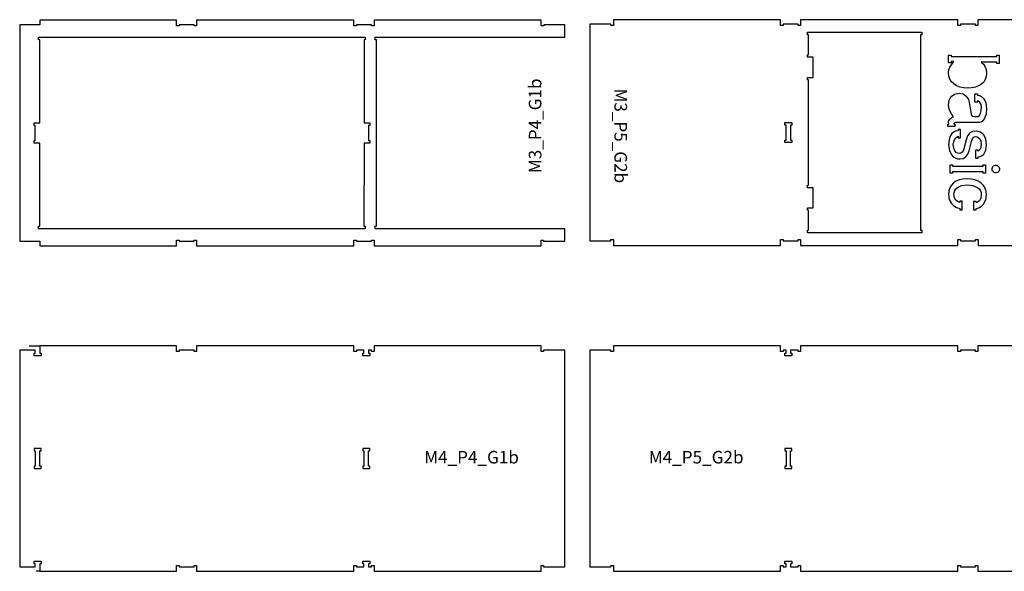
# Model space of a CAD drawing. Header units: millimetres. Extents: x -30325 to 14169, y -12596 to 6470.
# Tile 11 of 27: x -8632 to -4708, y 1520 to 3720. Entities that reach past the tile are written whole.
import ezdxf

# ---------------------------------------------------------------- set-up
doc = ezdxf.new("R2010")
doc.units = ezdxf.units.MM
doc.header["$MEASUREMENT"] = 0
doc.layers.add('freeswerk_CODES', color=50, linetype='Continuous')

msp = doc.modelspace()

# ---------------------------------------------------------------- linework, layer by layer
for points in [[(-8006.4, 3718.3), (-8551.4, 3718.3), (-8551.4, 3700.3), (-8631.7, 3700.3), (-8631.7, 2836.3), (-8551.5, 2836.3), (-8551.5, 2818.3), (-8006.5, 2818.3), (-8006.5, 2841.3), (-7996.5, 2841.3), (-7996.5, 2836.3), (-7936.5, 2836.3), (-7936.5, 2841.3), (-7926.5, 2841.3), (-7926.5, 2818.3), (-7299.5, 2818.3), (-7299.5, 2841.3), (-7289.5, 2841.3), (-7289.5, 2836.3), (-7229.5, 2836.3), (-7229.5, 2841.3), (-7219.5, 2841.3), (-7219.5, 2818.3), (-6553.5, 2818.2), (-6553.5, 2841.2), (-6543.5, 2841.2), (-6543.5, 2836.2), (-6459.5, 2836.2), (-6459.5, 2886.2), (-7214.5, 2886.3), (-7214.5, 2896.3), (-7209.5, 2896.3), (-7209.4, 3640.3), (-7214.4, 3640.3), (-7214.4, 3650.3), (-6459.4, 3650.2), (-6459.4, 3700.2), (-6543.4, 3700.2), (-6543.4, 3695.2), (-6553.4, 3695.2), (-6553.4, 3718.2), (-7219.4, 3718.3), (-7219.4, 3695.3), (-7229.4, 3695.3), (-7229.4, 3700.3), (-7289.4, 3700.3), (-7289.4, 3695.3), (-7299.4, 3695.3), (-7299.4, 3718.3), (-7926.4, 3718.3), (-7926.4, 3695.3), (-7936.4, 3695.3), (-7936.4, 3700.3), (-7996.4, 3700.3), (-7996.4, 3695.3), (-8006.4, 3695.3)], [(-8574.4, 3308.3), (-8551.4, 3308.3), (-8551.4, 3640.3), (-8556.4, 3640.3), (-8556.4, 3650.3), (-7254.4, 3650.3), (-7254.4, 3640.3), (-7259.4, 3640.3), (-7259.4, 3308.3), (-7236.4, 3308.3), (-7236.4, 3298.3), (-7241.4, 3298.3), (-7241.4, 3238.3), (-7236.4, 3238.3), (-7236.4, 3228.3), (-7259.4, 3228.3), (-7259.5, 2896.3), (-7254.5, 2896.3), (-7254.5, 2886.3), (-8556.5, 2886.3), (-8556.5, 2896.3), (-8551.5, 2896.3), (-8551.4, 3228.3), (-8574.4, 3228.3), (-8574.4, 3238.3), (-8569.4, 3238.3), (-8569.4, 3298.3), (-8574.4, 3298.3)], [(-5487.5, 3670.1), (-5036.5, 3670.2), (-5036.5, 3660.2), (-5041.5, 3660.2), (-5041.4, 2880.2), (-5036.4, 2880.2), (-5036.4, 2870.2), (-5487.4, 2870.1), (-5492.4, 2870.1), (-5492.4, 2880.1), (-5487.4, 2880.1), (-5487.4, 2960.1), (-5492.4, 2960.1), (-5492.4, 2970.1), (-5469.4, 2970.1), (-5469.4, 3050.1), (-5492.4, 3050.1), (-5492.4, 3060.1), (-5487.4, 3060.1), (-5487.5, 3480.1), (-5492.5, 3480.1), (-5492.5, 3490.1), (-5469.5, 3490.1), (-5469.5, 3570.1), (-5492.5, 3570.1), (-5492.5, 3580.1), (-5487.5, 3580.1), (-5487.5, 3660.1), (-5492.5, 3660.1), (-5492.5, 3670.1)], [(-4908.5, 3553.5), (-4919.6, 3553.5), (-4919.6, 3548.5), (-4929.6, 3548.5), (-4929.6, 3578.2), (-4919.6, 3578.2), (-4919.6, 3573.2), (-4737.5, 3573.2), (-4737.5, 3578.2), (-4727.5, 3578.2), (-4727.5, 3545.6), (-4737.5, 3545.6), (-4737.5, 3550.6), (-4799.6, 3550.6), (-4790.3, 3542.7), (-4783.6, 3532.8), (-4779.7, 3520.9), (-4778.3, 3507), (-4779.6, 3493.6), (-4783.4, 3481.8), (-4789.7, 3471.5), (-4798.6, 3462.8), (-4809.8, 3455.9), (-4822.8, 3450.9), (-4837.8, 3447.9), (-4854.7, 3446.9), (-4870.7, 3448), (-4885.1, 3451.1), (-4897.9, 3456.4), (-4909, 3463.7), (-4918, 3472.9), (-4924.4, 3483.4), (-4928.3, 3495.4), (-4929.6, 3508.8), (-4928.4, 3520.9), (-4925, 3531.1)], [(-4812.6, 3395.9), (-4814.6, 3396.4), (-4814.6, 3391.4), (-4824.6, 3391.4), (-4824.6, 3424.7), (-4814.6, 3424.7), (-4814.6, 3419.6), (-4805.7, 3417.3), (-4797.8, 3412.8), (-4791, 3406.2), (-4785.4, 3398), (-4781.5, 3388.6), (-4778.3, 3366.4), (-4780.4, 3344.5), (-4786.7, 3326.3), (-4795.9, 3314), (-4801.1, 3310.9), (-4806.8, 3309.9), (-4902.4, 3309.9), (-4907.8, 3307), (-4909.2, 3304), (-4904.2, 3304), (-4904.2, 3294), (-4932.5, 3294), (-4932.5, 3304), (-4928.8, 3304), (-4929.8, 3311.5), (-4928.2, 3318.6), (-4923.2, 3325.4), (-4916.5, 3330.5), (-4909.4, 3332.8), (-4918.3, 3344.9), (-4924.7, 3356.8), (-4928.5, 3368.6), (-4929.8, 3380.1), (-4927.1, 3399.2), (-4918.8, 3414), (-4905.6, 3423.5), (-4888.3, 3426.7), (-4871.9, 3423.9), (-4859.3, 3415.7), (-4850.6, 3402), (-4845.7, 3382.8), (-4840.3, 3342.9), (-4838.9, 3338.8), (-4835.8, 3335.9), (-4825, 3333.5), (-4811.2, 3334.3), (-4806.1, 3338.7), (-4802, 3346.9), (-4799.4, 3357.7), (-4798.5, 3369.9), (-4800.1, 3381.7), (-4804.6, 3390.2)], [(-5559.5, 3240.1), (-5554.5, 3240.1), (-5554.5, 3230.1), (-5582.5, 3230.1), (-5582.5, 3240.1), (-5577.5, 3240.1), (-5577.5, 3300.1), (-5582.5, 3300.1), (-5582.5, 3310.1), (-5554.5, 3310.1), (-5554.5, 3300.1), (-5559.5, 3300.1)], [(-4821.9, 3200.4), (-4821.9, 3167.6), (-4811.9, 3167.6), (-4811.9, 3172.6), (-4803.2, 3174.4), (-4795.7, 3178.6), (-4789.5, 3184.4), (-4781.1, 3200.1), (-4778.3, 3220.7), (-4781.2, 3243), (-4789.7, 3260.4), (-4795.9, 3266.9), (-4803.1, 3271.6), (-4811.2, 3274.4), (-4820.3, 3275.3), (-4834, 3273.6), (-4844.5, 3268.6), (-4853.8, 3257.4), (-4860.1, 3240.4), (-4868.4, 3205.1), (-4871.2, 3197.1), (-4875.4, 3191.4), (-4880.9, 3188), (-4887.8, 3186.9), (-4897.8, 3189.3), (-4904.9, 3196.7), (-4909.3, 3207.9), (-4910.8, 3221.8), (-4909.1, 3234.8), (-4904, 3245.8), (-4894.5, 3254.4), (-4891.8, 3255.1), (-4891.8, 3249.4), (-4881.8, 3249.4), (-4881.8, 3282.3), (-4891.8, 3282.3), (-4891.8, 3277.3), (-4902.7, 3275.4), (-4910.6, 3271.6), (-4916.9, 3266.5), (-4922.4, 3258.6), (-4926.4, 3248.5), (-4929.5, 3221.5), (-4926.5, 3199), (-4917.6, 3180.8), (-4911, 3173.8), (-4903.4, 3168.8), (-4894.7, 3165.8), (-4884.9, 3164.8), (-4871.7, 3166.8), (-4861.1, 3173), (-4853.1, 3183.2), (-4847.7, 3197.6), (-4838.9, 3234.2), (-4835.9, 3242.9), (-4832, 3249.1), (-4827.1, 3252.8), (-4821.1, 3254), (-4812.5, 3251.7), (-4805.5, 3244.9), (-4800.9, 3235.2), (-4799.3, 3224.4), (-4800.7, 3211), (-4805, 3201.3), (-4811.9, 3195.4), (-4811.9, 3200.4)], [(-4792.4, 3135.9), (-4792.4, 3140.9), (-4782.4, 3140.9), (-4782.4, 3108.3), (-4792.4, 3108.3), (-4792.4, 3113.3), (-4913.6, 3113.3), (-4913.6, 3108.3), (-4923.6, 3108.3), (-4923.6, 3140.9), (-4913.6, 3140.9), (-4913.6, 3135.9)], [(-4732.6, 3112.5), (-4736, 3110.6), (-4739.8, 3109.7), (-4743.8, 3109.8), (-4747.5, 3110.9), (-4750.9, 3112.9), (-4753.6, 3115.8), (-4755.4, 3119.2), (-4756.3, 3123), (-4756.3, 3126.9), (-4755.1, 3130.7), (-4753.1, 3134), (-4750.3, 3136.7), (-4746.8, 3138.6), (-4743, 3139.5), (-4739.1, 3139.4), (-4735.4, 3138.3), (-4732, 3136.3), (-4729.3, 3133.4), (-4727.4, 3130), (-4726.5, 3126.2), (-4726.6, 3122.3), (-4727.7, 3118.5), (-4729.8, 3115.2)], [(-4890.5, 2992.9), (-4900.8, 3000.1), (-4906.6, 3009.8), (-4908.5, 3022.5), (-4907.6, 3031), (-4905, 3038.6), (-4900.6, 3045.3), (-4894.4, 3051), (-4877.7, 3058.9), (-4855.8, 3061.5), (-4832.6, 3058.8), (-4814.6, 3050.8), (-4807.9, 3044.9), (-4803.1, 3038.2), (-4800.3, 3030.5), (-4799.3, 3021.9), (-4801.2, 3008), (-4807, 2997.8), (-4816.5, 2991.4), (-4820, 2990.6), (-4820, 2995.6), (-4830, 2995.6), (-4830, 2962.1), (-4820, 2962.1), (-4820, 2967.1), (-4817.4, 2967.5), (-4806.5, 2971.4), (-4797.3, 2977.1), (-4789.9, 2984.5), (-4781.2, 3001.1), (-4778.3, 3021.7), (-4779.6, 3035.5), (-4783.7, 3047.8), (-4790.4, 3058.7), (-4799.8, 3068.2), (-4811.5, 3075.9), (-4824.8, 3081.3), (-4840, 3084.6), (-4856.9, 3085.7), (-4872.9, 3084.7), (-4887.1, 3081.5), (-4899.6, 3076.3), (-4910.2, 3069), (-4918.6, 3059.9), (-4924.7, 3049.3), (-4928.3, 3037.2), (-4929.5, 3023.5), (-4926.8, 3003.1), (-4918.5, 2986.7), (-4910.5, 2978.5), (-4900.6, 2972.2), (-4888.7, 2967.8), (-4884.9, 2967.2), (-4884.9, 2962.2), (-4874.9, 2962.2), (-4874.9, 2995.8), (-4884.9, 2995.8), (-4884.9, 2990.8)], [(-8631.7, 2402), (-8631.7, 1538), (-8569.5, 1538), (-8569.5, 1550), (-8574.5, 1550), (-8574.5, 1560), (-8546.5, 1560), (-8546.5, 1550), (-8551.5, 1550), (-8551.5, 1520), (-8006.5, 1520), (-8006.5, 1543), (-7996.5, 1543), (-7996.5, 1538), (-7936.5, 1538), (-7936.5, 1543), (-7926.5, 1543), (-7926.5, 1520), (-7299.5, 1520), (-7299.5, 1543), (-7289.5, 1543), (-7289.5, 1538), (-7259.5, 1538), (-7259.5, 1550), (-7264.5, 1550), (-7264.5, 1560), (-7236.5, 1560), (-7236.5, 1550), (-7241.5, 1550), (-7241.5, 1538), (-7229.5, 1538), (-7229.5, 1543), (-7219.5, 1543), (-7219.5, 1520), (-6553.5, 1520), (-6553.5, 1543), (-6543.5, 1543), (-6543.5, 1538), (-6459.5, 1538), (-6459.5, 2402), (-6543.5, 2402), (-6543.5, 2397), (-6553.5, 2397), (-6553.5, 2420), (-7219.5, 2420), (-7219.5, 2397), (-7229.5, 2397), (-7229.5, 2402), (-7241.5, 2402), (-7241.5, 2390), (-7236.5, 2390), (-7236.5, 2380), (-7264.5, 2380), (-7264.5, 2390), (-7259.5, 2390), (-7259.5, 2402), (-7289.5, 2402), (-7289.5, 2397), (-7299.5, 2397), (-7299.5, 2420), (-7926.5, 2420), (-7926.5, 2397), (-7936.5, 2397), (-7936.5, 2402), (-7996.5, 2402), (-7996.5, 2397), (-8006.5, 2397), (-8006.5, 2420), (-8551.5, 2420), (-8551.5, 2390), (-8546.5, 2390), (-8546.5, 2380), (-8574.5, 2380), (-8574.5, 2390), (-8569.5, 2390), (-8569.5, 2402)], [(-8551.5, 2000), (-8546.5, 2000), (-8546.5, 2010), (-8574.5, 2010), (-8574.5, 2000), (-8569.5, 2000), (-8569.5, 1940), (-8574.5, 1940), (-8574.5, 1930), (-8546.5, 1930), (-8546.5, 1940), (-8551.5, 1940)], [(-7236.5, 2000), (-7236.5, 2010), (-7264.5, 2010), (-7264.5, 2000), (-7259.5, 2000), (-7259.5, 1940), (-7264.5, 1940), (-7264.5, 1930), (-7236.5, 1930), (-7236.5, 1940), (-7241.5, 1940), (-7241.5, 2000)], [(-5582.5, 1940), (-5582.5, 1930), (-5554.5, 1930), (-5554.5, 1940), (-5559.5, 1940), (-5559.5, 2000), (-5554.5, 2000), (-5554.5, 2010), (-5582.5, 2010), (-5582.5, 2000), (-5577.5, 2000), (-5577.5, 1940)]]:
    msp.add_lwpolyline(points, close=True)
for points in [[(-4267.5, 3720.2), (-4812.5, 3720.2), (-4812.5, 3697.2), (-4822.5, 3697.2), (-4822.5, 3702.2), (-4882.5, 3702.2), (-4882.5, 3697.2), (-4892.5, 3697.2), (-4892.5, 3720.2), (-5519.5, 3720.1), (-5519.5, 3697.1), (-5529.5, 3697.1), (-5529.5, 3702.1), (-5589.5, 3702.1), (-5589.5, 3697.1), (-5599.5, 3697.1), (-5599.5, 3720.1), (-6265.5, 3720.1), (-6265.5, 3697.1), (-6275.5, 3697.1), (-6275.5, 3702.1), (-6359.5, 3702.1), (-6359.4, 2838.1), (-6275.4, 2838.1), (-6275.4, 2843.1), (-6265.4, 2843.1), (-6265.4, 2820.1), (-5599.4, 2820.1), (-5599.4, 2843.1), (-5589.4, 2843.1), (-5589.4, 2838.1), (-5529.4, 2838.1), (-5529.4, 2843.1), (-5519.4, 2843.1), (-5519.4, 2820.1), (-4892.4, 2820.2), (-4892.4, 2843.2), (-4882.4, 2843.2), (-4882.4, 2838.2), (-4822.4, 2838.2), (-4822.4, 2843.2), (-4812.4, 2843.2), (-4812.4, 2820.2), (-4267.4, 2820.2)], [(-8593.9, 2420), (-8551.5, 2420)], [(-4267.5, 2420), (-4812.5, 2420), (-4812.5, 2397), (-4822.5, 2397), (-4822.5, 2402), (-4882.5, 2402), (-4882.5, 2397), (-4892.5, 2397), (-4892.5, 2420), (-5519.5, 2420), (-5519.5, 2397), (-5529.5, 2397), (-5529.5, 2402), (-5559.5, 2402), (-5559.5, 2390), (-5554.5, 2390), (-5554.5, 2380), (-5582.5, 2380), (-5582.5, 2390), (-5577.5, 2390), (-5577.5, 2402), (-5589.5, 2402), (-5589.5, 2397), (-5599.5, 2397), (-5599.5, 2420), (-6265.5, 2420), (-6265.5, 2397), (-6275.5, 2397), (-6275.5, 2402), (-6359.5, 2402), (-6359.5, 1538), (-6275.5, 1538), (-6275.5, 1543), (-6265.5, 1543), (-6265.5, 1520), (-5599.5, 1520), (-5599.5, 1543), (-5589.5, 1543), (-5589.5, 1538), (-5577.5, 1538), (-5577.5, 1550), (-5582.5, 1550), (-5582.5, 1560), (-5554.5, 1560), (-5554.5, 1550), (-5559.5, 1550), (-5559.5, 1538), (-5529.5, 1538), (-5529.5, 1543), (-5519.5, 1543), (-5519.5, 1520), (-4892.5, 1520), (-4892.5, 1543), (-4882.5, 1543), (-4882.5, 1538), (-4822.5, 1538), (-4822.5, 1543), (-4812.5, 1543), (-4812.5, 1520), (-4267.5, 1520)], [(-8551.5, 1520), (-8565.6, 1520)]]:
    msp.add_lwpolyline(points)

# ---------------------------------------------------------------- texts
at = {"layer": 'freeswerk_CODES', "char_height": 50, "attachment_point": 1}
for s, insert, rotation in [('{\\Fiso|c0;M3_P4_G1b}', (-6602.6, 3108.1), 90), ('{\\Fiso|c0;M3_P5_G2b}', (-6211.2, 3445.8), 270)]:
    msp.add_mtext_dynamic_manual_height_columns(s, width=318.081, gutter_width=1456.3, heights=[0], dxfattribs=dict(at, insert=insert, rotation=rotation))
for s, insert in [('{\\Fiso|c0;M4_P4_G1b}', (-7019.6, 2000.2)), ('{\\Fiso|c0;M4_P5_G2b}', (-6124.4, 2000.2))]:
    msp.add_mtext_dynamic_manual_height_columns(s, width=318.081, gutter_width=1456.3, heights=[0], dxfattribs=dict(at, insert=insert))

doc.saveas('drawing.dxf')
